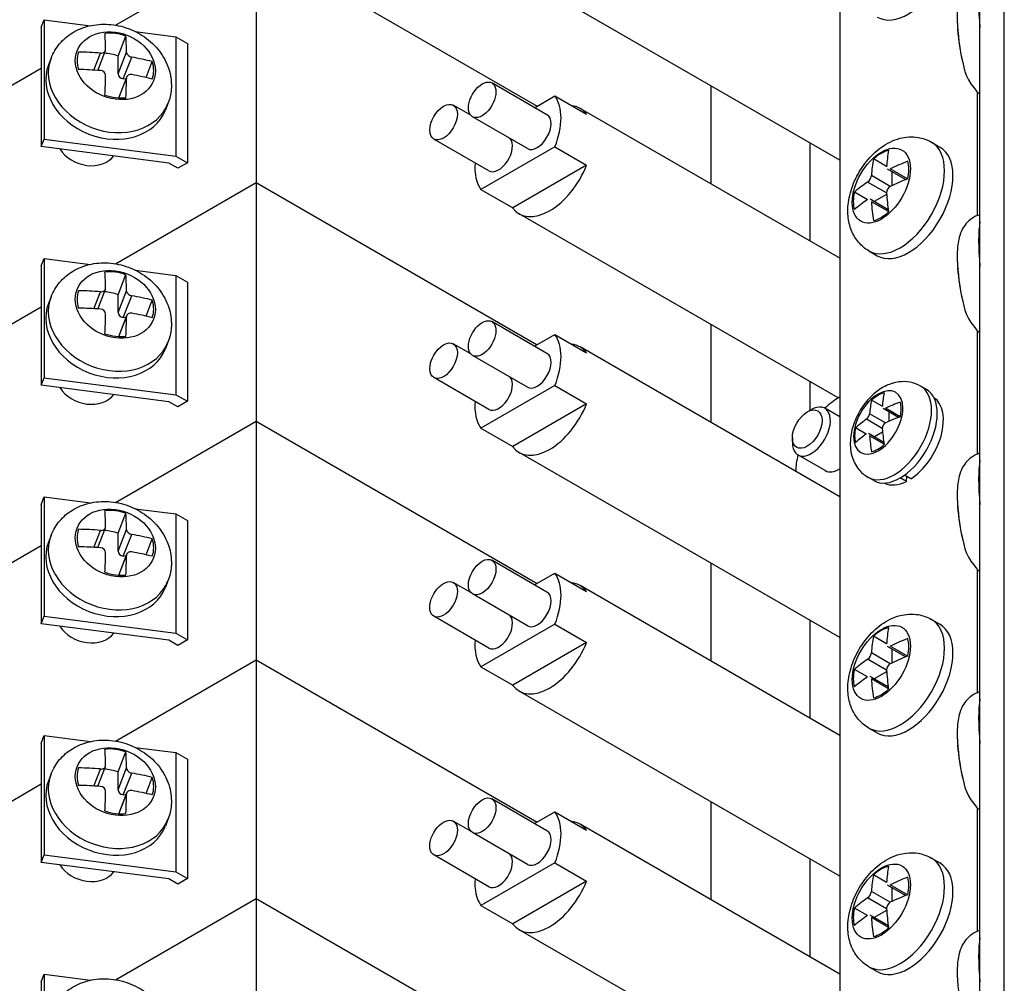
# Model space of a CAD drawing. Header units: inches. Extents: x 0 to 44.1, y 0 to 28.2.
# Tile 17 of 25: x 32.7 to 34.9, y 18.1 to 20.2. Entities that reach past the tile are written whole.
import ezdxf

# ---------------------------------------------------------------- set-up
doc = ezdxf.new("R2010")
doc.units = ezdxf.units.IN
doc.header["$LTSCALE"] = 0.5
doc.header["$MEASUREMENT"] = 0
doc.layers.add('AM_VIS', color=7, linetype='Continuous', lineweight=30)

msp = doc.modelspace()

# ---------------------------------------------------------------- linework, layer by layer
at = {"layer": 'AM_VIS', "color": 31}
for p, q in [((34.8183, 17.5276), (34.8183, 23.1537)), ((34.873, 17.5346), (34.873, 23.1608))]:
    msp.add_line(p, q, dxfattribs=at)
at = {"layer": 'AM_VIS', "color": 52}
for p, q in [((34.5034, 21.6165), (34.5034, 16.7941)), ((34.8128, 19.7986), (34.8128, 20.0749)), ((34.8128, 19.2628), (34.8128, 19.5391)), ((34.8128, 18.727), (34.8128, 19.0033)), ((34.8128, 18.1911), (34.8128, 18.4674))]:
    msp.add_line(p, q, dxfattribs=at)
at = {"layer": 'AM_VIS', "color": 171}
for p, q in [((32.8771, 20.226), (33.193, 20.4084)), ((32.8771, 20.226), (33.193, 20.4084)), ((33.193, 20.4084), (33.8241, 20.044)), ((33.193, 20.4084), (33.8241, 20.044)), ((33.193, 20.4084), (33.193, 19.8726)), ((32.7102, 20.2213), (32.7168, 20.2383)), ((32.7168, 20.2383), (32.7168, 19.9704)), ((32.7168, 20.2383), (32.8206, 20.2249)), ((32.7102, 20.2213), (32.7102, 19.9534)), ((32.9212, 20.2118), (33.0125, 20.2)), ((33.0125, 20.2), (33.0383, 20.1851)), ((33.0125, 20.2), (33.0125, 19.9321)), ((33.0383, 20.1851), (33.0383, 19.9172)), ((32.0607, 19.7547), (32.7102, 20.1297)), ((32.0607, 19.7547), (32.7102, 20.1297)), ((34.2139, 20.0898), (34.2139, 19.8697)), ((32.7102, 19.9534), (32.7168, 19.9704)), ((32.7168, 19.9704), (33.0125, 19.9321)), ((32.9964, 19.9164), (32.7102, 19.9534)), ((33.0125, 19.9321), (33.0383, 19.9172)), ((33.0167, 19.9047), (32.9964, 19.9164)), ((33.0383, 19.9172), (33.0167, 19.9047)), ((32.8771, 19.6902), (33.193, 19.8726)), ((33.193, 19.8726), (33.8241, 19.5082)), ((32.0607, 19.2188), (32.7102, 19.5938)), ((34.2139, 19.554), (34.2139, 19.3339))]:
    msp.add_line(p, q, dxfattribs=at)
at = {"layer": 'AM_VIS', "color": 132}
for p, q in [((34.5034, 19.9226), (33.7836, 20.3382)), ((32.8828, 20.1566), (32.9002, 20.2016)), ((32.8371, 20.1245), (32.8543, 20.1689)), ((32.7322, 20.1521), (32.7263, 20.137)), ((32.8282, 20.1251), (32.843, 20.1633)), ((32.8828, 20.1168), (32.9017, 20.1656)), ((32.8828, 20.1168), (32.8828, 20.1566)), ((32.8945, 20.1055), (32.9134, 20.1542)), ((32.9456, 20.1084), (32.9595, 20.1443)), ((32.8841, 20.0627), (32.9023, 20.1096)), ((32.8846, 20.0627), (32.9017, 20.1067)), ((32.9004, 20.1047), (32.8945, 20.1055)), ((33.846, 20.0248), (33.7222, 20.0962)), ((33.8183, 20.0407), (33.8638, 20.067)), ((33.8638, 20.067), (33.935, 20.0259)), ((32.9948, 20.0502), (32.989, 20.0352)), ((33.6746, 20.0237), (33.6356, 20.0462)), ((34.5034, 19.7025), (33.9203, 20.0392)), ((33.8022, 19.949), (33.6785, 20.0204)), ((33.7156, 19.899), (33.5919, 19.9704)), ((33.8638, 19.9527), (33.6977, 19.8568)), ((33.8638, 19.9527), (33.935, 19.9116)), ((34.7097, 19.9633), (34.7285, 19.9524)), ((34.6086, 19.9086), (34.5793, 19.9256)), ((33.935, 19.9116), (33.7689, 19.8157)), ((34.6515, 19.8792), (34.6107, 19.9028)), ((34.6557, 19.8809), (34.617, 19.9032)), ((34.617, 19.8639), (34.5745, 19.8885)), ((34.6201, 19.8974), (34.6201, 19.8654)), ((34.6085, 19.8492), (34.566, 19.8738)), ((33.6977, 19.8568), (33.7689, 19.8157)), ((34.5656, 19.8342), (34.5363, 19.8511)), ((34.6125, 19.8117), (34.5718, 19.8353)), ((34.6088, 19.8458), (34.5811, 19.8298)), ((34.6132, 19.8073), (34.5745, 19.8296)), ((34.4999, 19.3889), (33.7836, 19.8024)), ((34.5688, 19.7193), (34.5877, 19.7084)), ((32.8828, 19.6208), (32.9002, 19.6658)), ((32.7322, 19.6162), (32.7263, 19.6012)), ((32.8282, 19.5893), (32.843, 19.6275)), ((32.8371, 19.5887), (32.8543, 19.6331)), ((32.8828, 19.581), (32.9017, 19.6297)), ((32.8828, 19.581), (32.8828, 19.6208)), ((32.8945, 19.5697), (32.9134, 19.6184)), ((32.9456, 19.5726), (32.9595, 19.6085)), ((32.8841, 19.5269), (32.9023, 19.5738)), ((32.8846, 19.5268), (32.9017, 19.5708)), ((32.9004, 19.5689), (32.8945, 19.5697)), ((33.846, 19.489), (33.7222, 19.5604)), ((33.8183, 19.5049), (33.8638, 19.5312)), ((33.8638, 19.5312), (33.935, 19.4901)), ((32.9948, 19.5144), (32.989, 19.4993)), ((33.6746, 19.4879), (33.6356, 19.5104)), ((33.8022, 19.4132), (33.6785, 19.4846)), ((34.5034, 19.1667), (33.9203, 19.5034)), ((33.7156, 19.3632), (33.5919, 19.4346)), ((33.8638, 19.4168), (33.6977, 19.321)), ((33.8638, 19.4168), (33.935, 19.3758)), ((33.935, 19.3758), (33.7689, 19.2799)), ((33.6977, 19.321), (33.7689, 19.2799)), ((34.5034, 18.851), (33.7836, 19.2666)), ((32.8828, 19.085), (32.9002, 19.1299)), ((32.8282, 19.0535), (32.843, 19.0917)), ((32.8371, 19.0529), (32.8543, 19.0973)), ((32.8828, 19.0452), (32.9017, 19.0939)), ((32.8828, 19.0452), (32.8828, 19.085)), ((32.7322, 19.0804), (32.7263, 19.0654)), ((32.8945, 19.0338), (32.9134, 19.0826)), ((32.9456, 19.0367), (32.9595, 19.0726)), ((32.8841, 18.9911), (32.9023, 19.038)), ((32.8846, 18.991), (32.9017, 19.035)), ((32.9004, 19.0331), (32.8945, 19.0338)), ((33.846, 18.9531), (33.7222, 19.0246)), ((33.8183, 18.9691), (33.8638, 18.9953)), ((33.8638, 18.9953), (33.935, 18.9543)), ((32.9948, 18.9785), (32.989, 18.9635)), ((33.6746, 18.9521), (33.6356, 18.9746)), ((34.5034, 18.6309), (33.9203, 18.9676)), ((33.8022, 18.8773), (33.6785, 18.9488)), ((33.7156, 18.8273), (33.5919, 18.8988)), ((34.7097, 18.8917), (34.7285, 18.8808)), ((33.8638, 18.881), (33.6977, 18.7851)), ((33.8638, 18.881), (33.935, 18.8399)), ((34.6086, 18.837), (34.5793, 18.8539)), ((33.935, 18.8399), (33.7689, 18.7441)), ((34.6515, 18.8076), (34.6107, 18.8311)), ((34.6557, 18.8092), (34.617, 18.8315)), ((34.6201, 18.8257), (34.6201, 18.7938)), ((34.6085, 18.7776), (34.566, 18.8021)), ((34.617, 18.7923), (34.5745, 18.8168)), ((33.6977, 18.7851), (33.7689, 18.7441)), ((34.5656, 18.7625), (34.5363, 18.7795)), ((34.6088, 18.7742), (34.5811, 18.7582)), ((34.6125, 18.7401), (34.5718, 18.7636)), ((34.6132, 18.7356), (34.5745, 18.7579)), ((34.5034, 18.3151), (33.7836, 18.7307)), ((34.5688, 18.6477), (34.5877, 18.6368)), ((32.8828, 18.5492), (32.9002, 18.5941)), ((32.8282, 18.5176), (32.843, 18.5558)), ((32.8371, 18.517), (32.8543, 18.5614)), ((32.8828, 18.5094), (32.9017, 18.5581)), ((32.7322, 18.5446), (32.7263, 18.5296)), ((32.8828, 18.5094), (32.8828, 18.5492)), ((32.8945, 18.498), (32.9134, 18.5467)), ((32.9456, 18.5009), (32.9595, 18.5368)), ((32.8841, 18.4552), (32.9023, 18.5021)), ((32.8846, 18.4552), (32.9017, 18.4992)), ((32.9004, 18.4973), (32.8945, 18.498)), ((33.846, 18.4173), (33.7222, 18.4887)), ((32.9948, 18.4427), (32.989, 18.4277)), ((33.8183, 18.4332), (33.8638, 18.4595)), ((33.8638, 18.4595), (33.935, 18.4184)), ((33.6746, 18.4162), (33.6356, 18.4387)), ((34.5034, 18.0951), (33.9203, 18.4317)), ((33.8022, 18.3415), (33.6785, 18.413)), ((33.7156, 18.2915), (33.5919, 18.363)), ((34.7097, 18.3558), (34.7285, 18.3449)), ((33.8638, 18.3452), (33.6977, 18.2493)), ((33.8638, 18.3452), (33.935, 18.3041)), ((34.6086, 18.3012), (34.5793, 18.3181)), ((33.935, 18.3041), (33.7689, 18.2082)), ((34.6515, 18.2718), (34.6107, 18.2953)), ((34.6557, 18.2734), (34.617, 18.2957)), ((34.6201, 18.2899), (34.6201, 18.258)), ((34.6085, 18.2417), (34.566, 18.2663)), ((34.617, 18.2565), (34.5745, 18.281)), ((33.6977, 18.2493), (33.7689, 18.2082)), ((34.5656, 18.2267), (34.5363, 18.2436)), ((34.6125, 18.2042), (34.5718, 18.2278)), ((34.6132, 18.1998), (34.5745, 18.2221)), ((34.6088, 18.2383), (34.5811, 18.2224)), ((34.4999, 17.7814), (33.7836, 18.1949)), ((34.5688, 18.1118), (34.5877, 18.1009))]:
    msp.add_line(p, q, dxfattribs=at)
at = {"layer": 'AM_VIS', "color": 161}
for p, q in [((34.4363, 19.9614), (34.4363, 19.7413)), ((34.4363, 19.4256), (34.4363, 19.3608)), ((34.698, 19.408), (34.685, 19.4154)), ((34.599, 19.3703), (34.5749, 19.3842)), ((34.6061, 19.3329), (34.5704, 19.3534)), ((34.6354, 19.3454), (34.6007, 19.3655)), ((34.639, 19.3468), (34.6061, 19.3658)), ((34.6139, 19.3579), (34.6139, 19.3365)), ((34.5989, 19.3205), (34.5633, 19.3411)), ((34.5629, 19.3079), (34.5389, 19.3218)), ((34.6027, 19.2888), (34.5681, 19.3088)), ((34.5997, 19.312), (34.5812, 19.3013)), ((34.6034, 19.285), (34.5704, 19.3041)), ((34.5799, 19.2034), (34.5669, 19.2108)), ((34.4363, 18.8897), (34.4363, 18.6697)), ((34.4363, 18.3539), (34.4363, 18.1338))]:
    msp.add_line(p, q, dxfattribs=at)
at = {"layer": 'AM_VIS', "color": 181}
for p, q in [((32.8771, 19.6902), (33.193, 19.8726)), ((33.193, 19.8726), (33.8241, 19.5082)), ((33.193, 19.8726), (33.193, 19.3368)), ((32.7102, 19.6855), (32.7168, 19.7024)), ((32.7102, 19.6855), (32.7102, 19.4176)), ((32.7168, 19.7024), (32.7168, 19.4345)), ((32.7168, 19.7024), (32.8206, 19.689)), ((32.9212, 19.676), (33.0125, 19.6642)), ((33.0125, 19.6642), (33.0383, 19.6493)), ((33.0125, 19.6642), (33.0125, 19.3963)), ((33.0383, 19.6493), (33.0383, 19.3814)), ((32.0607, 19.2188), (32.7102, 19.5938)), ((32.7102, 19.4176), (32.7168, 19.4345)), ((32.9964, 19.3806), (32.7102, 19.4176)), ((32.7168, 19.4345), (33.0125, 19.3963)), ((33.0125, 19.3963), (33.0383, 19.3814)), ((33.0167, 19.3689), (32.9964, 19.3806)), ((33.0383, 19.3814), (33.0167, 19.3689)), ((32.8771, 19.1544), (33.193, 19.3368)), ((32.8771, 19.1544), (33.193, 19.3368)), ((33.193, 19.3368), (33.8241, 18.9724)), ((33.193, 19.3368), (33.8241, 18.9724)), ((33.193, 19.3368), (33.193, 18.8009)), ((32.7102, 19.1497), (32.7168, 19.1666)), ((32.7168, 19.1666), (32.7168, 18.8987)), ((32.7168, 19.1666), (32.8206, 19.1532)), ((32.7102, 19.1497), (32.7102, 18.8818)), ((32.9212, 19.1402), (33.0125, 19.1284)), ((33.0125, 19.1284), (33.0383, 19.1135)), ((33.0125, 19.1284), (33.0125, 18.8605)), ((33.0383, 19.1135), (33.0383, 18.8456)), ((32.0607, 18.683), (32.7102, 19.058)), ((32.0607, 18.683), (32.7102, 19.058)), ((34.2139, 19.0181), (34.2139, 18.798)), ((32.7102, 18.8818), (32.7168, 18.8987)), ((32.7168, 18.8987), (33.0125, 18.8605)), ((32.9964, 18.8448), (32.7102, 18.8818)), ((33.0167, 18.8331), (32.9964, 18.8448)), ((33.0125, 18.8605), (33.0383, 18.8456)), ((33.0383, 18.8456), (33.0167, 18.8331)), ((32.8771, 18.6186), (33.193, 18.8009)), ((32.8771, 18.6186), (33.193, 18.8009)), ((33.193, 18.8009), (33.8241, 18.4366)), ((33.193, 18.8009), (33.8241, 18.4366)), ((33.193, 18.8009), (33.193, 18.2651)), ((32.7102, 18.6138), (32.7168, 18.6308)), ((32.7168, 18.6308), (32.7168, 18.3629)), ((32.7168, 18.6308), (32.8206, 18.6174)), ((32.7102, 18.6138), (32.7102, 18.3459)), ((32.9212, 18.6044), (33.0125, 18.5926)), ((33.0125, 18.5926), (33.0383, 18.5777)), ((33.0125, 18.5926), (33.0125, 18.3246)), ((33.0383, 18.5777), (33.0383, 18.3098)), ((32.0607, 18.1472), (32.7102, 18.5222)), ((32.0607, 18.1472), (32.7102, 18.5222)), ((34.2139, 18.4823), (34.2139, 18.2622)), ((32.7102, 18.3459), (32.7168, 18.3629)), ((32.7168, 18.3629), (33.0125, 18.3246)), ((32.9964, 18.3089), (32.7102, 18.3459)), ((33.0125, 18.3246), (33.0383, 18.3098)), ((33.0383, 18.3098), (33.0167, 18.2973)), ((33.0167, 18.2973), (32.9964, 18.3089)), ((32.8771, 18.0827), (33.193, 18.2651)), ((33.193, 18.2651), (33.8241, 17.9007))]:
    msp.add_line(p, q, dxfattribs=at)
at = {"layer": 'AM_VIS', "color": 33}
for p, q in [((34.5012, 19.3897), (34.5034, 19.3909)), ((34.5026, 19.1672), (34.5034, 19.1676))]:
    msp.add_line(p, q, dxfattribs=at)
at = {"layer": 'AM_VIS', "color": 203}
for p, q in [((34.4304, 19.3575), (34.4397, 19.3628)), ((34.5034, 19.3465), (34.4699, 19.3658)), ((34.397, 19.2996), (34.397, 19.2889)), ((34.471, 19.2257), (34.4095, 19.2612))]:
    msp.add_line(p, q, dxfattribs=at)
at = {"layer": 'AM_VIS', "color": 73}
for p, q in [((34.6533, 19.2016), (34.6395, 19.2096)), ((34.6629, 19.2072), (34.6486, 19.2154)), ((34.6533, 19.2016), (34.6539, 19.2124))]:
    msp.add_line(p, q, dxfattribs=at)
at = {"layer": 'AM_VIS', "color": 201}
for p, q in [((32.8771, 18.0827), (33.193, 18.2651)), ((33.193, 18.2651), (33.8241, 17.9007)), ((33.193, 18.2651), (33.193, 17.7293)), ((32.7102, 18.078), (32.7168, 18.095)), ((32.7168, 18.095), (32.7168, 17.8271)), ((32.7168, 18.095), (32.8206, 18.0815)), ((32.7102, 18.078), (32.7102, 17.8101))]:
    msp.add_line(p, q, dxfattribs=at)
at = {"layer": 'AM_VIS', "color": 132}
for centre, radius, start, end in [((35.2136, 20.2462), 0.4463, 181.2639, 182.4203), ((35.2136, 20.2462), 0.4463, 183.7836, 193.4691), ((32.8427, 20.112), 0.0121, 3.6546, 88.327), ((34.9021, 20.162), 0.124, 189.1694, 227.5046), ((34.5526, 19.8913), 0.0221, 307.3443, 352.6557), ((34.625, 19.8495), 0.0165, 118.9316, 181.0684), ((35.2136, 19.7103), 0.4463, 181.2639, 182.4203), ((35.2136, 19.7103), 0.4463, 183.7836, 193.4691), ((34.9021, 19.6261), 0.124, 189.1694, 227.5046), ((32.8427, 19.5761), 0.0121, 3.6546, 88.327), ((35.2136, 19.1745), 0.4463, 181.2639, 182.4203), ((35.2136, 19.1745), 0.4463, 183.7836, 193.4691), ((34.9021, 19.0903), 0.124, 189.1694, 227.5046), ((32.8427, 19.0403), 0.0121, 3.6546, 88.327), ((34.5526, 18.8196), 0.0221, 307.3443, 352.6557), ((34.625, 18.7779), 0.0165, 118.9316, 181.0684), ((35.2136, 18.6387), 0.4463, 181.2639, 182.4203), ((35.2136, 18.6387), 0.4463, 183.7836, 193.4691), ((34.9021, 18.5545), 0.124, 189.1694, 227.5046), ((32.8427, 18.5045), 0.0121, 3.6546, 88.327), ((34.5526, 18.2838), 0.0221, 307.3443, 352.6557), ((34.625, 18.242), 0.0165, 118.9316, 181.0684), ((35.2136, 18.1028), 0.4463, 181.2639, 182.4203)]:
    msp.add_arc(centre, radius, start, end, dxfattribs=at)
at = {"layer": 'AM_VIS', "color": 161}
for centre, radius, start, end in [((34.5516, 19.3561), 0.019, 307.9516, 352.0484), ((34.6125, 19.3209), 0.0136, 118.3467, 181.6533)]:
    msp.add_arc(centre, radius, start, end, dxfattribs=at)
at = {"layer": 'AM_VIS', "color": 132}
for centre, major_axis, ratio, start_param, end_param in [((34.6581, 20.3662), (0.0704, 0.122), 0.57735, 3.141593, 6.283185), ((34.8461, 20.1986), (0.0181, -0.1397), 0.178415, 3.637182, 4.533481), ((34.7876, 20.1911), (0.0118, -0.0915), 0.178415, 4.172519, 5.252259), ((32.8766, 20.1349), (0.086, -0.0334), 0.796765, 1.870511, 8.153696), ((34.7867, 20.191), (0.0113, -0.0874), 0.178415, 4.260761, 4.361558), ((32.8768, 20.1354), (0.0822, -0.0319), 0.796765, 1.594284, 2.146737), ((32.7577, 19.8919), (-0.0571, -0.4419), 0.178415, 2.278879, 2.389368), ((32.8047, 19.8859), (-0.0571, -0.4419), 0.178415, 2.278879, 2.389368), ((32.8635, 20.1011), (0.1313, -0.0509), 0.796765, 3.141593, 6.283185), ((32.8768, 20.1354), (0.0822, -0.0319), 0.796765, 3.16508, 3.717534), ((32.7812, 19.9085), (0.4456, 0), 0.57735, 1.431532, 1.54202), ((32.8593, 20.0904), (0.0822, -0.0319), 0.796765, 1.594284, 1.955488), ((32.7812, 19.9085), (0.4456, 0), 0.57735, 1.158993, 1.269481), ((32.8577, 20.0861), (0.1313, -0.0509), 0.796765, 3.141593, 6.283185), ((32.7812, 19.8693), (0.4456, 0), 0.57735, 1.431532, 1.54202), ((32.8768, 20.1354), (0.0822, -0.0319), 0.796765, 0.023488, 0.575941), ((32.7577, 19.8919), (-0.0571, -0.4419), 0.178415, 2.00634, 2.116829), ((32.8945, 20.1153), (0.0112, -0.0043), 0.796765, 3.441307, 5.012103), ((32.8047, 19.8859), (-0.0571, -0.4419), 0.178415, 2.00634, 2.116829), ((32.7812, 19.8693), (0.4456, 0), 0.57735, 1.158993, 1.269481), ((33.7004, 20.0583), (0.0219, 0.0379), 0.57735, 2.356194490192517, 8.639379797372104), ((32.8768, 20.1354), (0.0822, -0.0319), 0.796765, 4.735877, 5.28833), ((33.7808, 19.9619), (0.0684, 0.1184), 0.57735, 4.960276, 6.035299), ((33.6137, 20.0083), (0.0219, 0.0379), 0.57735, 2.356194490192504, 8.63937979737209), ((33.8519, 19.9208), (0.0684, 0.1184), 0.57735, 6.035299, 6.531072), ((33.8241, 19.9869), (0.0219, 0.0379), 0.57735, 3.141593, 6.283185), ((33.7375, 19.9369), (0.0219, 0.0379), 0.57735, 3.141593, 6.082343), ((32.8125, 19.9698), (0.0669, -0.0259), 0.796765, 3.970533, 6.053674), ((34.5969, 19.8658), (0.0461, 0.0799), 0.57735, 2.356194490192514, 8.639379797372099), ((34.6392, 19.8413), (0.0704, 0.122), 0.57735, 3.141593, 6.283185), ((34.6581, 19.8304), (0.0704, 0.122), 0.57735, 3.141593, 6.283185), ((34.8886, 19.6777), (0.2228, -0.3859), 0.57735, 3.735477, 3.845965), ((34.5963, 19.8661), (0.0441, 0.0763), 0.57735, 0.509172, 1.061625), ((34.9226, 19.6973), (0.2228, -0.3859), 0.57735, 3.735477, 3.845965), ((33.7808, 19.9619), (0.0684, 0.1184), 0.57735, 2.261116, 2.893706), ((33.8519, 19.9208), (0.0684, 0.1184), 0.57735, 2.893706, 4.960276), ((34.9056, 19.7072), (0.4456, 0), 0.57735, 2.164681, 2.275169), ((34.5963, 19.8661), (0.0441, 0.0763), 0.57735, 5.221561, 5.774014), ((34.9056, 19.6679), (0.4456, 0), 0.57735, 2.164681, 2.275169), ((34.9056, 19.7072), (0.4456, 0), 0.57735, 2.43722, 2.547708), ((34.5963, 19.8661), (0.0441, 0.0763), 0.57735, 2.079968, 2.632421), ((34.9226, 19.6973), (0.2228, -0.3859), 0.57735, 4.008016, 4.118505), ((34.9056, 19.6679), (0.4456, 0), 0.57735, 2.43722, 2.547708), ((34.8886, 19.6777), (0.2228, -0.3859), 0.57735, 4.008016, 4.118505), ((34.5963, 19.8661), (0.0441, 0.0763), 0.57735, 3.650764, 4.203217), ((34.8461, 19.6628), (0.0181, -0.1397), 0.178415, 3.637182, 4.533481), ((32.8766, 19.5991), (0.086, -0.0334), 0.796765, 1.870511, 8.153696), ((34.7876, 19.6552), (0.0118, -0.0915), 0.178415, 4.172519, 5.252259), ((34.7867, 19.6551), (0.0113, -0.0874), 0.178415, 4.260761, 4.361558), ((32.8768, 19.5995), (0.0822, -0.0319), 0.796765, 1.594284, 2.146737), ((32.7577, 19.3561), (-0.0571, -0.4419), 0.178415, 2.278879, 2.389368), ((32.8047, 19.35), (-0.0571, -0.4419), 0.178415, 2.278879, 2.389368), ((32.8635, 19.5653), (0.1313, -0.0509), 0.796765, 3.141593, 6.283185), ((32.8768, 19.5995), (0.0822, -0.0319), 0.796765, 3.16508, 3.717534), ((32.7812, 19.3727), (0.4456, 0), 0.57735, 1.431532, 1.54202), ((32.8593, 19.5546), (0.0822, -0.0319), 0.796765, 1.594284, 1.955488), ((32.7812, 19.3727), (0.4456, 0), 0.57735, 1.158993, 1.269481), ((32.8577, 19.5503), (0.1313, -0.0509), 0.796765, 3.141593, 6.283185), ((32.8768, 19.5995), (0.0822, -0.0319), 0.796765, 0.023488, 0.575941), ((32.7812, 19.3335), (0.4456, 0), 0.57735, 1.431532, 1.54202), ((32.7577, 19.3561), (-0.0571, -0.4419), 0.178415, 2.00634, 2.116829), ((32.8945, 19.5795), (0.0112, -0.0043), 0.796765, 3.441307, 5.012103), ((32.8047, 19.35), (-0.0571, -0.4419), 0.178415, 2.00634, 2.116829), ((32.7812, 19.3335), (0.4456, 0), 0.57735, 1.158993, 1.269481), ((33.7004, 19.5225), (0.0219, 0.0379), 0.57735, 2.356194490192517, 8.639379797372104), ((32.8768, 19.5995), (0.0822, -0.0319), 0.796765, 4.735877, 5.28833), ((33.7808, 19.4261), (0.0684, 0.1184), 0.57735, 4.960276, 6.035299), ((33.6137, 19.4725), (0.0219, 0.0379), 0.57735, 2.356194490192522, 8.639379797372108), ((33.8519, 19.385), (0.0684, 0.1184), 0.57735, 6.035299, 6.531072), ((33.8241, 19.4511), (0.0219, 0.0379), 0.57735, 3.141593, 6.283185), ((33.7375, 19.4011), (0.0219, 0.0379), 0.57735, 3.141593, 6.082343), ((32.8125, 19.4339), (0.0669, -0.0259), 0.796765, 3.970533, 6.053674), ((33.7808, 19.4261), (0.0684, 0.1184), 0.57735, 2.261116, 2.893706), ((33.8519, 19.385), (0.0684, 0.1184), 0.57735, 2.893706, 4.960276), ((34.8461, 19.127), (0.0181, -0.1397), 0.178415, 3.637182, 4.533481), ((34.7876, 19.1194), (0.0118, -0.0915), 0.178415, 4.172519, 5.252259), ((34.7867, 19.1193), (0.0113, -0.0874), 0.178415, 4.260761, 4.361558), ((32.8766, 19.0632), (0.086, -0.0334), 0.796765, 1.870511, 8.153696), ((32.8768, 19.0637), (0.0822, -0.0319), 0.796765, 1.594284, 2.146737), ((32.7577, 18.8203), (-0.0571, -0.4419), 0.178415, 2.278879, 2.389368), ((32.8047, 18.8142), (-0.0571, -0.4419), 0.178415, 2.278879, 2.389368), ((32.8768, 19.0637), (0.0822, -0.0319), 0.796765, 3.16508, 3.717534), ((32.7812, 18.8369), (0.4456, 0), 0.57735, 1.431532, 1.54202), ((32.8593, 19.0188), (0.0822, -0.0319), 0.796765, 1.594284, 1.955488), ((32.8577, 19.0144), (0.1313, -0.0509), 0.796765, 3.141593, 6.283185), ((32.8635, 19.0295), (0.1313, -0.0509), 0.796765, 3.141593, 6.283185), ((32.7812, 18.8369), (0.4456, 0), 0.57735, 1.158993, 1.269481), ((32.8768, 19.0637), (0.0822, -0.0319), 0.796765, 0.023488, 0.575941), ((32.7812, 18.7976), (0.4456, 0), 0.57735, 1.431532, 1.54202), ((32.7577, 18.8203), (-0.0571, -0.4419), 0.178415, 2.00634, 2.116829), ((32.8945, 19.0437), (0.0112, -0.0043), 0.796765, 3.441307, 5.012103), ((32.7812, 18.7976), (0.4456, 0), 0.57735, 1.158993, 1.269481), ((32.8047, 18.8142), (-0.0571, -0.4419), 0.178415, 2.00634, 2.116829), ((33.7004, 18.9867), (0.0219, 0.0379), 0.57735, 2.356194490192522, 8.639379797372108), ((32.8768, 19.0637), (0.0822, -0.0319), 0.796765, 4.735877, 5.28833), ((33.7808, 18.8902), (0.0684, 0.1184), 0.57735, 4.960276, 6.035299), ((33.6137, 18.9367), (0.0219, 0.0379), 0.57735, 2.356194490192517, 8.639379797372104), ((33.8519, 18.8492), (0.0684, 0.1184), 0.57735, 6.035299, 6.531072), ((33.8241, 18.9152), (0.0219, 0.0379), 0.57735, 3.141593, 6.283185), ((33.7375, 18.8652), (0.0219, 0.0379), 0.57735, 3.141593, 6.082343), ((34.5969, 18.7941), (0.0461, 0.0799), 0.57735, 2.356194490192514, 8.639379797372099), ((34.6392, 18.7697), (0.0704, 0.122), 0.57735, 3.141593, 6.283185), ((32.8125, 18.8981), (0.0669, -0.0259), 0.796765, 3.970533, 6.053674), ((34.5963, 18.7945), (0.0441, 0.0763), 0.57735, 0.509172, 1.061625), ((34.6581, 18.7588), (0.0704, 0.122), 0.57735, 3.141593, 6.283185), ((34.9226, 18.6257), (0.2228, -0.3859), 0.57735, 3.735477, 3.845965), ((33.7808, 18.8902), (0.0684, 0.1184), 0.57735, 2.261116, 2.893706), ((34.8886, 18.6061), (0.2228, -0.3859), 0.57735, 3.735477, 3.845965), ((34.9056, 18.6355), (0.4456, 0), 0.57735, 2.164681, 2.275169), ((34.5963, 18.7945), (0.0441, 0.0763), 0.57735, 5.221561, 5.774014), ((33.8519, 18.8492), (0.0684, 0.1184), 0.57735, 2.893706, 4.960276), ((34.9056, 18.6355), (0.4456, 0), 0.57735, 2.43722, 2.547708), ((34.9056, 18.5962), (0.4456, 0), 0.57735, 2.164681, 2.275169), ((34.5963, 18.7945), (0.0441, 0.0763), 0.57735, 2.079968, 2.632421), ((34.9226, 18.6257), (0.2228, -0.3859), 0.57735, 4.008016, 4.118505), ((34.9056, 18.5962), (0.4456, 0), 0.57735, 2.43722, 2.547708), ((34.8886, 18.6061), (0.2228, -0.3859), 0.57735, 4.008016, 4.118505), ((34.5963, 18.7945), (0.0441, 0.0763), 0.57735, 3.650764, 4.203217), ((34.8461, 18.5912), (0.0181, -0.1397), 0.178415, 3.637181, 4.533481), ((34.7876, 18.5836), (0.0118, -0.0915), 0.178415, 4.172519, 5.252259), ((34.7867, 18.5835), (0.0113, -0.0874), 0.178415, 4.260761, 4.361558), ((32.8766, 18.5274), (0.086, -0.0334), 0.796765, 1.870511, 8.153696), ((32.8768, 18.5279), (0.0822, -0.0319), 0.796765, 1.594284, 2.146737), ((32.7577, 18.2845), (-0.0571, -0.4419), 0.178415, 2.278879, 2.389368), ((32.8047, 18.2784), (-0.0571, -0.4419), 0.178415, 2.278879, 2.389368), ((32.8768, 18.5279), (0.0822, -0.0319), 0.796765, 3.16508, 3.717534), ((32.7812, 18.3011), (0.4456, 0), 0.57735, 1.431532, 1.54202), ((32.8593, 18.4829), (0.0822, -0.0319), 0.796765, 1.594284, 1.955488), ((32.8635, 18.4937), (0.1313, -0.0509), 0.796765, 3.141593, 6.283185), ((32.7812, 18.3011), (0.4456, 0), 0.57735, 1.158993, 1.269481), ((32.8768, 18.5279), (0.0822, -0.0319), 0.796765, 0.023488, 0.575941), ((32.8577, 18.4786), (0.1313, -0.0509), 0.796765, 3.141593, 6.283185), ((32.7812, 18.2618), (0.4456, 0), 0.57735, 1.431532, 1.54202), ((32.8945, 18.5078), (0.0112, -0.0043), 0.796765, 3.441307, 5.012103), ((32.7577, 18.2845), (-0.0571, -0.4419), 0.178415, 2.00634, 2.116829), ((32.8047, 18.2784), (-0.0571, -0.4419), 0.178415, 2.00634, 2.116829), ((32.7812, 18.2618), (0.4456, 0), 0.57735, 1.158993, 1.269481), ((33.7004, 18.4509), (0.0219, 0.0379), 0.57735, 2.356194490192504, 8.63937979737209), ((32.8768, 18.5279), (0.0822, -0.0319), 0.796765, 4.735877, 5.28833), ((33.6137, 18.4008), (0.0219, 0.0379), 0.57735, 2.356194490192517, 8.639379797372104), ((33.7808, 18.3544), (0.0684, 0.1184), 0.57735, 4.960276, 6.035299), ((33.8519, 18.3133), (0.0684, 0.1184), 0.57735, 6.035299, 6.531072), ((33.8241, 18.3794), (0.0219, 0.0379), 0.57735, 3.141593, 6.283185), ((33.7375, 18.3294), (0.0219, 0.0379), 0.57735, 3.141593, 6.082343), ((34.5969, 18.2583), (0.0461, 0.0799), 0.57735, 2.356194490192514, 8.639379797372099), ((34.6392, 18.2338), (0.0704, 0.122), 0.57735, 3.141593, 6.283185), ((32.8125, 18.3623), (0.0669, -0.0259), 0.796765, 3.970533, 6.053674), ((34.5963, 18.2586), (0.0441, 0.0763), 0.57735, 0.509172, 1.061625), ((34.6581, 18.2229), (0.0704, 0.122), 0.57735, 3.141593, 6.283185), ((34.9226, 18.0899), (0.2228, -0.3859), 0.57735, 3.735477, 3.845965), ((34.8886, 18.0702), (0.2228, -0.3859), 0.57735, 3.735477, 3.845965), ((34.9056, 18.0997), (0.4456, 0), 0.57735, 2.164681, 2.275169), ((34.5963, 18.2586), (0.0441, 0.0763), 0.57735, 5.221561, 5.774014), ((33.7808, 18.3544), (0.0684, 0.1184), 0.57735, 2.261116, 2.893706), ((33.8519, 18.3133), (0.0684, 0.1184), 0.57735, 2.893706, 4.960276), ((34.9056, 18.0997), (0.4456, 0), 0.57735, 2.43722, 2.547708), ((34.9056, 18.0604), (0.4456, 0), 0.57735, 2.164681, 2.275169), ((34.5963, 18.2586), (0.0441, 0.0763), 0.57735, 2.079968, 2.632421), ((34.9056, 18.0604), (0.4456, 0), 0.57735, 2.43722, 2.547708), ((34.8886, 18.0702), (0.2228, -0.3859), 0.57735, 4.008016, 4.118505), ((34.9226, 18.0899), (0.2228, -0.3859), 0.57735, 4.008016, 4.118505), ((34.5963, 18.2586), (0.0441, 0.0763), 0.57735, 3.650764, 4.203217), ((34.8461, 18.0553), (0.0181, -0.1397), 0.178415, 3.637181, 4.533481), ((34.7876, 18.0478), (0.0118, -0.0915), 0.178415, 4.172519, 5.252259), ((34.7867, 18.0477), (0.0113, -0.0874), 0.178415, 4.260761, 4.361558)]:
    msp.add_ellipse(centre, major_axis=major_axis, ratio=ratio, start_param=start_param, end_param=end_param, dxfattribs=at)
at = {"layer": 'AM_VIS', "color": 161}
for centre, major_axis, start_param, end_param in [((34.5899, 19.334), (0.0391, 0.0677), 5.497787, 11.780972), ((34.626, 19.3131), (0.0591, 0.1023), 3.141593, 6.283185), ((34.5892, 19.3344), (0.037, 0.064), 0.509172, 1.061625), ((34.6389, 19.3057), (0.0591, 0.1023), 3.141593, 6.283185), ((34.8295, 19.2121), (0.1638, -0.2836), 3.708089, 3.834521), ((34.801, 19.1956), (0.1638, -0.2836), 3.708089, 3.834521), ((34.8153, 19.2203), (0.3275, 0), 2.137292, 2.263725), ((34.5892, 19.3344), (0.037, 0.064), 5.221561, 5.774014), ((34.8153, 19.2203), (0.3275, 0), 2.448664, 2.575097), ((34.8153, 19.1874), (0.3275, 0), 2.137292, 2.263725), ((34.5892, 19.3344), (0.037, 0.064), 2.079968, 2.632421), ((34.8153, 19.1874), (0.3275, 0), 2.448664, 2.575097), ((34.8295, 19.2121), (0.1638, -0.2836), 4.01946, 4.145893), ((34.801, 19.1956), (0.1638, -0.2836), 4.01946, 4.145893), ((34.5892, 19.3344), (0.037, 0.064), 3.650764, 4.203217)]:
    msp.add_ellipse(centre, major_axis=major_axis, ratio=0.57735, start_param=start_param, end_param=end_param, dxfattribs=at)
at = {"layer": 'AM_VIS', "color": 203}
for centre, major_axis, start_param, end_param in [((34.4397, 19.3135), (0.0302, 0.0523), 2.356194, 7.068583), ((34.4304, 19.3189), (0.0236, 0.0409), 5.497787, 11.780972)]:
    msp.add_ellipse(centre, major_axis=major_axis, ratio=0.57735, start_param=start_param, end_param=end_param, dxfattribs=at)
at = {"layer": 'AM_VIS', "color": 33}
for major_axis, start_param, end_param in [((0.0684, 0.1184), 0.785398, 1.113415), ((0.0684, 0.1184), 0.762661, 0.785398), ((0.0684, 0.1184), 2.028178, 2.34208), ((0.0302, 0.0523), 3.141593, 3.978498), ((0.0684, 0.1184), 3.941105, 3.949728)]:
    msp.add_ellipse((34.5012, 19.278), major_axis=major_axis, ratio=0.57735, start_param=start_param, end_param=end_param, dxfattribs=at)
at = {"layer": 'AM_VIS', "color": 73}
for start_param, end_param in [(3.988318, 6.256067), (3.168711, 3.865663)]:
    msp.add_ellipse((34.6581, 19.2946), major_axis=(0.0553, 0.0959), ratio=0.57735, start_param=start_param, end_param=end_param, dxfattribs=at)
at = {"layer": 'AM_VIS', "color": 132}
for points, knots in [([(34.8183, 20.3363), (34.8149, 20.3353), (34.8116, 20.3341), (34.8024, 20.3296), (34.7972, 20.3259), (34.788, 20.3176), (34.7846, 20.3131), (34.7783, 20.3035), (34.7762, 20.2988), (34.772, 20.2877), (34.7708, 20.2822), (34.7689, 20.2714), (34.7683, 20.2662), (34.7676, 20.2555), (34.7674, 20.2501), (34.7674, 20.2418), (34.7674, 20.2391), (34.7675, 20.2363)], [0.654954, 0.654954, 0.654954, 0.654954, 0.685505, 0.685505, 0.749731, 0.749731, 0.832072, 0.832072, 0.948796, 0.948796, 1.145891, 1.145891, 1.352076, 1.352076, 1.558262, 1.558262, 1.657984, 1.657984, 1.657984, 1.657984]), ([(32.7322, 20.1521), (32.7367, 20.1638), (32.7433, 20.1748), (32.7597, 20.1941), (32.7696, 20.2024), (32.7921, 20.216), (32.8047, 20.2211), (32.832, 20.2276), (32.8466, 20.2288), (32.8764, 20.2269), (32.8915, 20.2237), (32.9204, 20.2131), (32.9343, 20.2056), (32.959, 20.187), (32.97, 20.1758), (32.9874, 20.151), (32.9941, 20.1374), (33.0017, 20.1096), (33.0032, 20.0955), (33.0012, 20.0708), (32.9987, 20.0602), (32.9948, 20.0502)], [5.012103, 5.012103, 5.012103, 5.012103, 5.281642, 5.281642, 5.561119, 5.561119, 5.866609, 5.866609, 6.20289, 6.20289, 6.559829, 6.559829, 6.923255, 6.923255, 7.281578, 7.281578, 7.619357, 7.619357, 7.923284, 7.923284, 8.153696, 8.153696, 8.153696, 8.153696]), ([(32.843, 20.1633), (32.8431, 20.1633), (32.8431, 20.1633), (32.8446, 20.1632), (32.8461, 20.1633), (32.8491, 20.164), (32.8504, 20.1646), (32.8514, 20.1653), (32.8525, 20.1661), (32.8534, 20.1671), (32.8545, 20.1692), (32.8548, 20.1704), (32.8548, 20.1716), (32.8548, 20.1716), (32.8548, 20.1716)], [-0.01036497, -0.01036497, -0.01036497, -0.01036497, -0.01034722, -0.01034722, -0.00517361, -0.00517361, 0, 0, 0, 0.00517361, 0.00517361, 0.01034722, 0.01034722, 0.01036497, 0.01036497, 0.01036497, 0.01036497]), ([(32.9017, 20.1656), (32.9017, 20.1655), (32.9017, 20.1655), (32.9017, 20.1644), (32.902, 20.1631), (32.9033, 20.1606), (32.9042, 20.1594), (32.9052, 20.1584), (32.9063, 20.1574), (32.9076, 20.1564), (32.9104, 20.155), (32.912, 20.1545), (32.9134, 20.1542), (32.9134, 20.1542), (32.9134, 20.1542)], [-0.01036497, -0.01036497, -0.01036497, -0.01036497, -0.01034722, -0.01034722, -0.00517361, -0.00517361, 0, 0, 0, 0.00517361, 0.00517361, 0.01034722, 0.01034722, 0.01036497, 0.01036497, 0.01036497, 0.01036497]), ([(32.9134, 20.115), (32.9134, 20.115), (32.9134, 20.115), (32.912, 20.1152), (32.9104, 20.1152), (32.9076, 20.1147), (32.9063, 20.1141), (32.9052, 20.1134), (32.9042, 20.1126), (32.9033, 20.1116), (32.902, 20.1093), (32.9017, 20.108), (32.9017, 20.1067)], [-0.01036497, -0.01036497, -0.01036497, -0.01036497, -0.01034722, -0.01034722, -0.00517361, -0.00517361, 0, 0, 0, 0.00518252, 0.00518252, 0.01036504, 0.01036504, 0.01036504, 0.01036504]), ([(34.5688, 19.7193), (34.56, 19.7244), (34.5521, 19.7311), (34.5389, 19.7465), (34.5337, 19.7554), (34.5255, 19.7753), (34.5232, 19.7864), (34.5209, 19.8113), (34.522, 19.8249), (34.5277, 19.8532), (34.5327, 19.8678), (34.5459, 19.8953), (34.5541, 19.9082), (34.5732, 19.9319), (34.5841, 19.9426), (34.609, 19.9605), (34.6229, 19.9678), (34.6513, 19.9751), (34.6651, 19.9764), (34.6898, 19.9724), (34.7002, 19.9688), (34.7097, 19.9633)], [5.497787, 5.497787, 5.497787, 5.497787, 5.698717, 5.698717, 5.916158, 5.916158, 6.185375, 6.185375, 6.537696, 6.537696, 6.937171, 6.937171, 7.33386, 7.33386, 7.732357, 7.732357, 8.12428, 8.12428, 8.423984, 8.423984, 8.63938, 8.63938, 8.63938, 8.63938]), ([(34.8183, 19.8005), (34.8149, 19.7995), (34.8116, 19.7982), (34.8024, 19.7938), (34.7972, 19.7901), (34.788, 19.7818), (34.7846, 19.7773), (34.7783, 19.7677), (34.7762, 19.763), (34.772, 19.7519), (34.7708, 19.7464), (34.7689, 19.7356), (34.7683, 19.7303), (34.7676, 19.7197), (34.7674, 19.7143), (34.7674, 19.706), (34.7674, 19.7033), (34.7675, 19.7005)], [0.654954, 0.654954, 0.654954, 0.654954, 0.685505, 0.685505, 0.749731, 0.749731, 0.832072, 0.832072, 0.948796, 0.948796, 1.145891, 1.145891, 1.352076, 1.352076, 1.558262, 1.558262, 1.657984, 1.657984, 1.657984, 1.657984]), ([(32.7322, 19.6162), (32.7367, 19.628), (32.7433, 19.6389), (32.7597, 19.6583), (32.7696, 19.6666), (32.7921, 19.6802), (32.8047, 19.6852), (32.832, 19.6918), (32.8466, 19.6929), (32.8764, 19.6911), (32.8915, 19.6879), (32.9204, 19.6772), (32.9343, 19.6698), (32.959, 19.6511), (32.97, 19.64), (32.9874, 19.6151), (32.9941, 19.6016), (33.0017, 19.5737), (33.0032, 19.5597), (33.0012, 19.535), (32.9987, 19.5244), (32.9948, 19.5144)], [5.012103, 5.012103, 5.012103, 5.012103, 5.281642, 5.281642, 5.561119, 5.561119, 5.866609, 5.866609, 6.20289, 6.20289, 6.559829, 6.559829, 6.923255, 6.923255, 7.281578, 7.281578, 7.619357, 7.619357, 7.923284, 7.923284, 8.153696, 8.153696, 8.153696, 8.153696]), ([(32.843, 19.6275), (32.8431, 19.6275), (32.8431, 19.6275), (32.8446, 19.6274), (32.8461, 19.6275), (32.8491, 19.6282), (32.8504, 19.6288), (32.8514, 19.6295), (32.8525, 19.6303), (32.8534, 19.6312), (32.8545, 19.6334), (32.8548, 19.6346), (32.8548, 19.6358), (32.8548, 19.6358), (32.8548, 19.6358)], [-0.01036497, -0.01036497, -0.01036497, -0.01036497, -0.01034722, -0.01034722, -0.00517361, -0.00517361, 0, 0, 0, 0.00517361, 0.00517361, 0.01034722, 0.01034722, 0.01036497, 0.01036497, 0.01036497, 0.01036497]), ([(32.9017, 19.6297), (32.9017, 19.6297), (32.9017, 19.6297), (32.9017, 19.6286), (32.902, 19.6273), (32.9033, 19.6248), (32.9042, 19.6236), (32.9052, 19.6226), (32.9063, 19.6216), (32.9076, 19.6206), (32.9104, 19.6192), (32.912, 19.6187), (32.9134, 19.6184), (32.9134, 19.6184), (32.9134, 19.6184)], [-0.01036497, -0.01036497, -0.01036497, -0.01036497, -0.01034722, -0.01034722, -0.00517361, -0.00517361, 0, 0, 0, 0.00517361, 0.00517361, 0.01034722, 0.01034722, 0.01036497, 0.01036497, 0.01036497, 0.01036497]), ([(32.9134, 19.5791), (32.9134, 19.5791), (32.9134, 19.5791), (32.912, 19.5794), (32.9104, 19.5794), (32.9076, 19.5789), (32.9063, 19.5783), (32.9052, 19.5776), (32.9042, 19.5768), (32.9033, 19.5758), (32.902, 19.5735), (32.9017, 19.5721), (32.9017, 19.5708)], [-0.01036497, -0.01036497, -0.01036497, -0.01036497, -0.01034722, -0.01034722, -0.00517361, -0.00517361, 0, 0, 0, 0.00518252, 0.00518252, 0.01036504, 0.01036504, 0.01036504, 0.01036504]), ([(34.8183, 19.2647), (34.8149, 19.2637), (34.8116, 19.2624), (34.8024, 19.258), (34.7972, 19.2543), (34.788, 19.246), (34.7846, 19.2415), (34.7783, 19.2319), (34.7762, 19.2272), (34.772, 19.2161), (34.7708, 19.2106), (34.7689, 19.1997), (34.7683, 19.1945), (34.7676, 19.1838), (34.7674, 19.1784), (34.7674, 19.1702), (34.7674, 19.1674), (34.7675, 19.1647)], [0.654954, 0.654954, 0.654954, 0.654954, 0.685505, 0.685505, 0.749731, 0.749731, 0.832072, 0.832072, 0.948796, 0.948796, 1.145891, 1.145891, 1.352076, 1.352076, 1.558262, 1.558262, 1.657984, 1.657984, 1.657984, 1.657984]), ([(32.7322, 19.0804), (32.7367, 19.0922), (32.7433, 19.1031), (32.7597, 19.1225), (32.7696, 19.1307), (32.7921, 19.1444), (32.8047, 19.1494), (32.832, 19.156), (32.8466, 19.1571), (32.8764, 19.1553), (32.8915, 19.152), (32.9204, 19.1414), (32.9343, 19.134), (32.959, 19.1153), (32.97, 19.1042), (32.9874, 19.0793), (32.9941, 19.0657), (33.0017, 19.0379), (33.0032, 19.0239), (33.0012, 18.9992), (32.9987, 18.9886), (32.9948, 18.9785)], [5.012103, 5.012103, 5.012103, 5.012103, 5.281642, 5.281642, 5.561119, 5.561119, 5.866609, 5.866609, 6.20289, 6.20289, 6.559829, 6.559829, 6.923255, 6.923255, 7.281578, 7.281578, 7.619357, 7.619357, 7.923284, 7.923284, 8.153696, 8.153696, 8.153696, 8.153696]), ([(32.843, 19.0917), (32.8431, 19.0917), (32.8431, 19.0917), (32.8446, 19.0915), (32.8461, 19.0916), (32.8491, 19.0924), (32.8504, 19.093), (32.8514, 19.0937), (32.8525, 19.0944), (32.8534, 19.0954), (32.8545, 19.0976), (32.8548, 19.0988), (32.8548, 19.1), (32.8548, 19.1), (32.8548, 19.1)], [-0.01036497, -0.01036497, -0.01036497, -0.01036497, -0.01034722, -0.01034722, -0.00517361, -0.00517361, 0, 0, 0, 0.00517361, 0.00517361, 0.01034722, 0.01034722, 0.01036497, 0.01036497, 0.01036497, 0.01036497]), ([(32.9017, 19.0939), (32.9017, 19.0939), (32.9017, 19.0939), (32.9017, 19.0927), (32.902, 19.0914), (32.9033, 19.0889), (32.9042, 19.0877), (32.9052, 19.0867), (32.9063, 19.0857), (32.9076, 19.0848), (32.9104, 19.0833), (32.912, 19.0828), (32.9134, 19.0826), (32.9134, 19.0826), (32.9134, 19.0826)], [-0.01036497, -0.01036497, -0.01036497, -0.01036497, -0.01034722, -0.01034722, -0.00517361, -0.00517361, 0, 0, 0, 0.00517361, 0.00517361, 0.01034722, 0.01034722, 0.01036497, 0.01036497, 0.01036497, 0.01036497]), ([(32.9134, 19.0433), (32.9134, 19.0433), (32.9134, 19.0433), (32.912, 19.0436), (32.9104, 19.0436), (32.9076, 19.043), (32.9063, 19.0425), (32.9052, 19.0417), (32.9042, 19.041), (32.9033, 19.04), (32.902, 19.0376), (32.9017, 19.0363), (32.9017, 19.035)], [-0.01036497, -0.01036497, -0.01036497, -0.01036497, -0.01034722, -0.01034722, -0.00517361, -0.00517361, 0, 0, 0, 0.00518252, 0.00518252, 0.01036504, 0.01036504, 0.01036504, 0.01036504]), ([(34.5688, 18.6477), (34.56, 18.6527), (34.5521, 18.6594), (34.5389, 18.6749), (34.5337, 18.6837), (34.5255, 18.7037), (34.5232, 18.7147), (34.5209, 18.7396), (34.522, 18.7533), (34.5277, 18.7816), (34.5327, 18.7961), (34.5459, 18.8236), (34.5541, 18.8366), (34.5732, 18.8603), (34.5841, 18.871), (34.609, 18.8888), (34.6229, 18.8962), (34.6513, 18.9035), (34.6651, 18.9047), (34.6898, 18.9007), (34.7002, 18.8971), (34.7097, 18.8917)], [5.497787, 5.497787, 5.497787, 5.497787, 5.698717, 5.698717, 5.916158, 5.916158, 6.185375, 6.185375, 6.537696, 6.537696, 6.937171, 6.937171, 7.33386, 7.33386, 7.732357, 7.732357, 8.12428, 8.12428, 8.423984, 8.423984, 8.63938, 8.63938, 8.63938, 8.63938]), ([(34.8183, 18.7288), (34.8149, 18.7278), (34.8116, 18.7266), (34.8024, 18.7221), (34.7972, 18.7184), (34.788, 18.7102), (34.7846, 18.7057), (34.7783, 18.6961), (34.7762, 18.6914), (34.772, 18.6803), (34.7708, 18.6747), (34.7689, 18.6639), (34.7683, 18.6587), (34.7676, 18.648), (34.7674, 18.6426), (34.7674, 18.6343), (34.7674, 18.6316), (34.7675, 18.6288)], [0.654954, 0.654954, 0.654954, 0.654954, 0.685505, 0.685505, 0.749731, 0.749731, 0.832072, 0.832072, 0.948796, 0.948796, 1.145891, 1.145891, 1.352076, 1.352076, 1.558262, 1.558262, 1.657984, 1.657984, 1.657984, 1.657984]), ([(32.7322, 18.5446), (32.7367, 18.5563), (32.7433, 18.5673), (32.7597, 18.5866), (32.7696, 18.5949), (32.7921, 18.6085), (32.8047, 18.6136), (32.832, 18.6202), (32.8466, 18.6213), (32.8764, 18.6194), (32.8915, 18.6162), (32.9204, 18.6056), (32.9343, 18.5981), (32.959, 18.5795), (32.97, 18.5684), (32.9874, 18.5435), (32.9941, 18.5299), (33.0017, 18.5021), (33.0032, 18.488), (33.0012, 18.4634), (32.9987, 18.4528), (32.9948, 18.4427)], [5.012103, 5.012103, 5.012103, 5.012103, 5.281642, 5.281642, 5.561119, 5.561119, 5.866609, 5.866609, 6.20289, 6.20289, 6.559829, 6.559829, 6.923255, 6.923255, 7.281578, 7.281578, 7.619357, 7.619357, 7.923284, 7.923284, 8.153696, 8.153696, 8.153696, 8.153696]), ([(32.843, 18.5558), (32.8431, 18.5558), (32.8431, 18.5558), (32.8446, 18.5557), (32.8461, 18.5558), (32.8491, 18.5565), (32.8504, 18.5571), (32.8514, 18.5579), (32.8525, 18.5586), (32.8534, 18.5596), (32.8545, 18.5618), (32.8548, 18.563), (32.8548, 18.5641), (32.8548, 18.5641), (32.8548, 18.5641)], [-0.01036497, -0.01036497, -0.01036497, -0.01036497, -0.01034722, -0.01034722, -0.00517361, -0.00517361, 0, 0, 0, 0.00517361, 0.00517361, 0.01034722, 0.01034722, 0.01036497, 0.01036497, 0.01036497, 0.01036497]), ([(32.9017, 18.5581), (32.9017, 18.5581), (32.9017, 18.5581), (32.9017, 18.5569), (32.902, 18.5556), (32.9033, 18.5531), (32.9042, 18.5519), (32.9052, 18.5509), (32.9063, 18.5499), (32.9076, 18.549), (32.9104, 18.5475), (32.912, 18.547), (32.9134, 18.5467), (32.9134, 18.5467), (32.9134, 18.5467)], [-0.01036497, -0.01036497, -0.01036497, -0.01036497, -0.01034722, -0.01034722, -0.00517361, -0.00517361, 0, 0, 0, 0.00517361, 0.00517361, 0.01034722, 0.01034722, 0.01036497, 0.01036497, 0.01036497, 0.01036497]), ([(32.9134, 18.5075), (32.9134, 18.5075), (32.9134, 18.5075), (32.912, 18.5077), (32.9104, 18.5078), (32.9076, 18.5072), (32.9063, 18.5066), (32.9052, 18.5059), (32.9042, 18.5052), (32.9033, 18.5042), (32.902, 18.5018), (32.9017, 18.5005), (32.9017, 18.4992)], [-0.01036497, -0.01036497, -0.01036497, -0.01036497, -0.01034722, -0.01034722, -0.00517361, -0.00517361, 0, 0, 0, 0.00518252, 0.00518252, 0.01036504, 0.01036504, 0.01036504, 0.01036504]), ([(34.5688, 18.1118), (34.56, 18.1169), (34.5521, 18.1236), (34.5389, 18.1391), (34.5337, 18.1479), (34.5255, 18.1678), (34.5232, 18.1789), (34.5209, 18.2038), (34.522, 18.2174), (34.5277, 18.2457), (34.5327, 18.2603), (34.5459, 18.2878), (34.5541, 18.3007), (34.5732, 18.3244), (34.5841, 18.3352), (34.609, 18.353), (34.6229, 18.3603), (34.6513, 18.3676), (34.6651, 18.3689), (34.6898, 18.3649), (34.7002, 18.3613), (34.7097, 18.3558)], [5.497787, 5.497787, 5.497787, 5.497787, 5.698717, 5.698717, 5.916158, 5.916158, 6.185375, 6.185375, 6.537696, 6.537696, 6.937171, 6.937171, 7.33386, 7.33386, 7.732357, 7.732357, 8.12428, 8.12428, 8.423984, 8.423984, 8.63938, 8.63938, 8.63938, 8.63938]), ([(34.8183, 18.193), (34.8149, 18.192), (34.8116, 18.1908), (34.8024, 18.1863), (34.7972, 18.1826), (34.788, 18.1743), (34.7846, 18.1698), (34.7783, 18.1602), (34.7762, 18.1555), (34.772, 18.1444), (34.7708, 18.1389), (34.7689, 18.1281), (34.7683, 18.1228), (34.7676, 18.1122), (34.7674, 18.1068), (34.7674, 18.0985), (34.7674, 18.0958), (34.7675, 18.093)], [0.654954, 0.654954, 0.654954, 0.654954, 0.685505, 0.685505, 0.749731, 0.749731, 0.832072, 0.832072, 0.948796, 0.948796, 1.145891, 1.145891, 1.352076, 1.352076, 1.558262, 1.558262, 1.657984, 1.657984, 1.657984, 1.657984]), ([(32.7322, 18.0088), (32.7367, 18.0205), (32.7433, 18.0315), (32.7597, 18.0508), (32.7696, 18.0591), (32.7921, 18.0727), (32.8047, 18.0778), (32.832, 18.0843), (32.8466, 18.0855), (32.8764, 18.0836), (32.8915, 18.0804), (32.9204, 18.0698), (32.9343, 18.0623), (32.959, 18.0437), (32.97, 18.0325), (32.9874, 18.0077), (32.9941, 17.9941), (33.0017, 17.9663), (33.0032, 17.9522), (33.0012, 17.9275), (32.9987, 17.9169), (32.9948, 17.9069)], [5.012103, 5.012103, 5.012103, 5.012103, 5.281642, 5.281642, 5.561119, 5.561119, 5.866609, 5.866609, 6.20289, 6.20289, 6.559829, 6.559829, 6.923255, 6.923255, 7.281578, 7.281578, 7.619357, 7.619357, 7.923284, 7.923284, 8.153696, 8.153696, 8.153696, 8.153696])]:
    msp.add_open_spline(points, degree=3, knots=knots, dxfattribs=at)
at = {"layer": 'AM_VIS', "color": 161}
msp.add_open_spline([(34.685, 19.4154), (34.6776, 19.4197), (34.6694, 19.4227), (34.6525, 19.4259), (34.6439, 19.4259), (34.626, 19.4235), (34.6169, 19.4206), (34.5979, 19.4119), (34.5885, 19.4054), (34.5703, 19.3895), (34.5618, 19.3798), (34.5473, 19.3587), (34.5413, 19.3474), (34.5321, 19.3235), (34.5289, 19.311), (34.5264, 19.2854), (34.5269, 19.2722), (34.5337, 19.2484), (34.5386, 19.2378), (34.5519, 19.2216), (34.5589, 19.2154), (34.5669, 19.2108)], degree=3, knots=[3.926991, 3.926991, 3.926991, 3.926991, 4.127088, 4.127088, 4.343481, 4.343481, 4.611084, 4.611084, 4.962215, 4.962215, 5.363429, 5.363429, 5.762505, 5.762505, 6.163316, 6.163316, 6.556308, 6.556308, 6.854136, 6.854136, 7.068583, 7.068583, 7.068583, 7.068583], dxfattribs=at)

doc.saveas('drawing.dxf')
